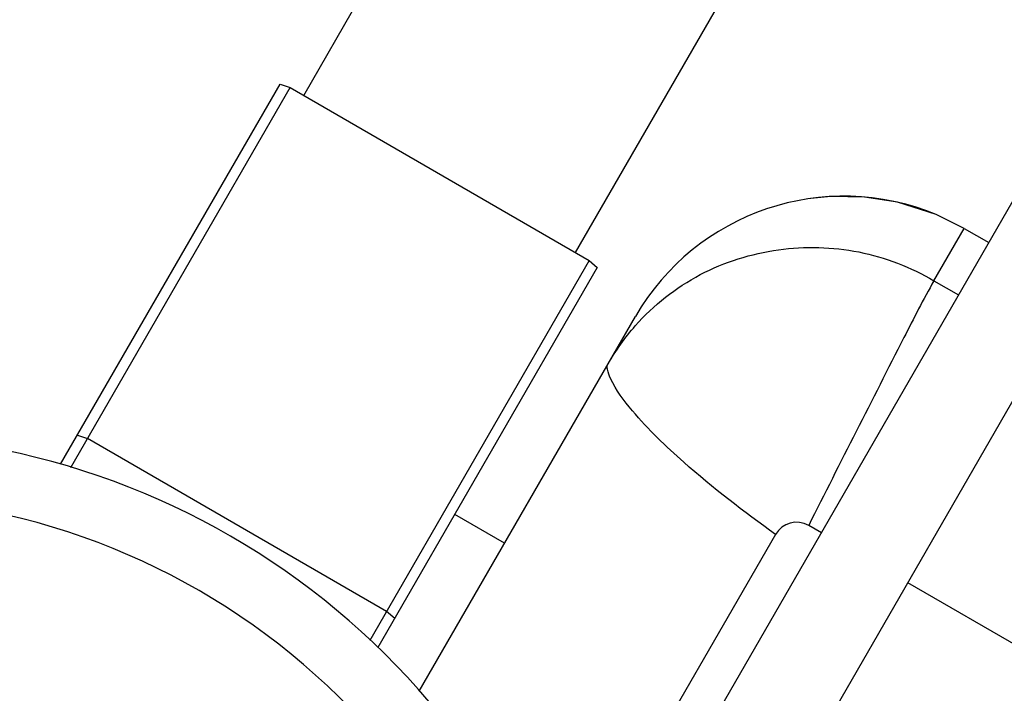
# Model space of a CAD drawing. Header units: millimetres. Extents: x 0 to 2550, y 0 to 1188.
# Tile 65 of 221: x 320.09 to 329.5, y 144.88 to 151.31. Entities that reach past the tile are written whole.
import ezdxf

# ---------------------------------------------------------------- set-up
doc = ezdxf.new("R2010")
doc.units = ezdxf.units.MM
doc.header["$LTSCALE"] = 46.255
for name, color, linetype in [('A2200203_ABL648', 7, 'CONTINUOUS'), ('A2300202#AF4_ABL676', 7, 'CONTINUOUS'), ('A2400104_ABL691', 7, 'CONTINUOUS'), ('M2000901_PBL757', 7, 'CONTINUOUS'), ('M2100102_PBL806', 7, 'CONTINUOUS'), ('M2200104_PBL734', 7, 'CONTINUOUS'), ('M2200301_PBL735', 7, 'CONTINUOUS'), ('M2300301_PBL788', 7, 'CONTINUOUS'), ('M2410102_PBL692', 7, 'CONTINUOUS'), ('아래쪽_16_VBL600', 7, 'CONTINUOUS')]:
    doc.layers.add(name, color=color, linetype=linetype)

# ---------------------------------------------------------------- blocks, each defined once
blk = doc.blocks.new('M2200104_PBL734', base_point=(323.0474, 148.0039))
at = {"layer": 'M2200104_PBL734', "color": 7}
for p, q in [((320.4836, 147.0633), (322.5801, 150.6945)), ((320.581, 147.032), (322.676, 150.6607)), ((322.5801, 150.6945), (322.676, 150.6607)), ((322.676, 150.6607), (325.5339, 149.0107)), ((325.5339, 149.0107), (323.4389, 145.382)), ((325.5339, 149.0107), (325.6112, 148.9445)), ((325.6112, 148.9445), (323.5147, 145.3133))]:
    blk.add_line(p, q, dxfattribs=at)
at = {"layer": 'M2200104_PBL734', "color": 2}
for p, q in [((320.6447, 147.3424), (320.7406, 147.3085)), ((323.5985, 145.6585), (320.7406, 147.3085)), ((323.6758, 145.5924), (323.5985, 145.6585))]:
    blk.add_line(p, q, dxfattribs=at)
blk = doc.blocks.new('M2200301_PBL735', base_point=(326.484, 153.9563))
at = {"layer": 'M2200301_PBL735', "color": 7}
for p, q in [((322.8059, 150.5857), (327.564, 158.8269)), ((325.404, 149.0857), (330.162, 157.3269))]:
    blk.add_line(p, q, dxfattribs=at)
blk = doc.blocks.new('A2200203_ABL648', base_point=(326.2534, 153.1995))
at = {"layer": 'M2200104_PBL734'}
blk.add_blockref('M2200104_PBL734', (323.0474, 148.0039), dxfattribs=at)
at = {"layer": 'M2200301_PBL735'}
blk.add_blockref('M2200301_PBL735', (326.484, 153.9563), dxfattribs=at)
blk = doc.blocks.new('M2300301_PBL788', base_point=(330.263, 149.8658))
at = {"layer": 'M2300301_PBL788', "color": 7}
for p, q in [((326.359, 143.9941), (333.2873, 156.0073)), ((327.1833, 143.5157), (334.1127, 155.5308))]:
    blk.add_line(p, q, dxfattribs=at)
blk = doc.blocks.new('A2300202#AF4_ABL676', base_point=(329.6941, 149.7675))
at = {"layer": 'M2300301_PBL788'}
blk.add_blockref('M2300301_PBL788', (330.263, 149.8658), dxfattribs=at)
blk = doc.blocks.new('M2410102_PBL692', base_point=(318.3915, 140.1574))
at = {"layer": 'M2410102_PBL692', "color": 7}
for radius, start, end in [(7.25, 40.38706, 79.61294), (6.65, 38.84438, 81.15562)]:
    blk.add_arc((318.4829, 140.098), radius, start, end, dxfattribs=at)
blk = doc.blocks.new('A2400104_ABL691', base_point=(318.3915, 140.1574))
at = {"layer": 'M2410102_PBL692'}
blk.add_blockref('M2410102_PBL692', (318.3915, 140.1574), dxfattribs=at)
blk = doc.blocks.new('M2000901_PBL757', base_point=(332.5943, 141.1055))
at = {"layer": 'M2000901_PBL757', "color": 7}
for p, q in [((329.1166, 149.3162), (328.8499, 149.4479)), ((329.1166, 149.3162), (329.3505, 149.1811)), ((323.9102, 144.8984), (325.9748, 148.4743))]:
    blk.add_line(p, q, dxfattribs=at)
at = {"layer": 'M2000901_PBL757', "color": 2}
for p, q in [((328.8279, 148.8161), (329.1166, 149.3162)), ((328.8279, 148.8161), (329.062, 148.6809)), ((327.7518, 146.4091), (327.6308, 146.4789)), ((327.3139, 146.3936), (326.0499, 144.2045)), ((330.9835, 144.5433), (328.5771, 145.9326))]:
    blk.add_line(p, q, dxfattribs=at)
at = {"layer": 'M2000901_PBL757', "color": 7}
blk.add_lwpolyline([(328.8499, 149.4479), (328.4797, 149.5663), (328.1627, 149.6159), (327.8432, 149.6209), (327.6521, 149.6027)], dxfattribs=at)
blk.add_arc((327.9666, 147.3243), 2.3, 67.41647, 150, dxfattribs=at)
at = {"layer": 'M2000901_PBL757', "color": 2}
blk.add_arc((327.515, 146.2778), 0.2321, 60.06229, 150.06223, dxfattribs=at)
for points, knots in [([(325.9743, 148.3859), (326.148, 148.5838), (326.5715, 148.9176), (327.3312, 149.1527), (328.1187, 149.1362), (328.6066, 148.9452), (328.8279, 148.8161)], [0, 0, 0, 0, 0.253962, 0.505967, 0.75289, 1, 1, 1, 1]), ([(328.8279, 148.8161), (328.7256, 148.6388), (328.3299, 147.8574), (327.9308, 147.0788), (327.6308, 146.4789)], [0, 0, 0, 0, 0.233847, 1, 1, 1, 1]), ([(327.3139, 146.3936), (327.0121, 146.6101), (326.5308, 146.9789), (326.0097, 147.4814), (325.7696, 147.7976), (325.7091, 147.9528), (325.7029, 148.0034), (325.7106, 148.0167)], [0, 0, 0, 0, 0.480063, 0.77995, 0.940209, 0.980259, 1, 1, 1, 1])]:
    blk.add_open_spline(points, degree=3, knots=knots, dxfattribs=at)
blk.add_open_spline([(325.7137, 148.0222), (325.7887, 148.1511), (325.876, 148.2738), (325.9743, 148.3859)], degree=3, dxfattribs=at)
blk = doc.blocks.new('M2100102_PBL806', base_point=(324.4866, 146.4467))
at = {"layer": 'M2100102_PBL806', "color": 7}
blk.add_line((324.7248, 146.3092), (324.2485, 146.5843), dxfattribs=at)
blk = doc.blocks.new('아래쪽_16_VBL600', base_point=(318.4829, 140.098))
at = {"layer": 'A2200203_ABL648'}
blk.add_blockref('A2200203_ABL648', (326.2534, 153.1995), dxfattribs=at)
at = {"layer": 'A2300202#AF4_ABL676'}
blk.add_blockref('A2300202#AF4_ABL676', (329.6941, 149.7675), dxfattribs=at)
at = {"layer": 'A2400104_ABL691'}
blk.add_blockref('A2400104_ABL691', (318.3915, 140.1574), dxfattribs=at)
at = {"layer": 'M2000901_PBL757'}
blk.add_blockref('M2000901_PBL757', (332.5943, 141.1055), dxfattribs=at)
at = {"layer": 'M2100102_PBL806'}
blk.add_blockref('M2100102_PBL806', (324.4866, 146.4467), dxfattribs=at)

msp = doc.modelspace()

# ---------------------------------------------------------------- block references
at = {"layer": '아래쪽_16_VBL600'}
msp.add_blockref('아래쪽_16_VBL600', (318.4829, 140.098), dxfattribs=at)

doc.saveas('drawing.dxf')
